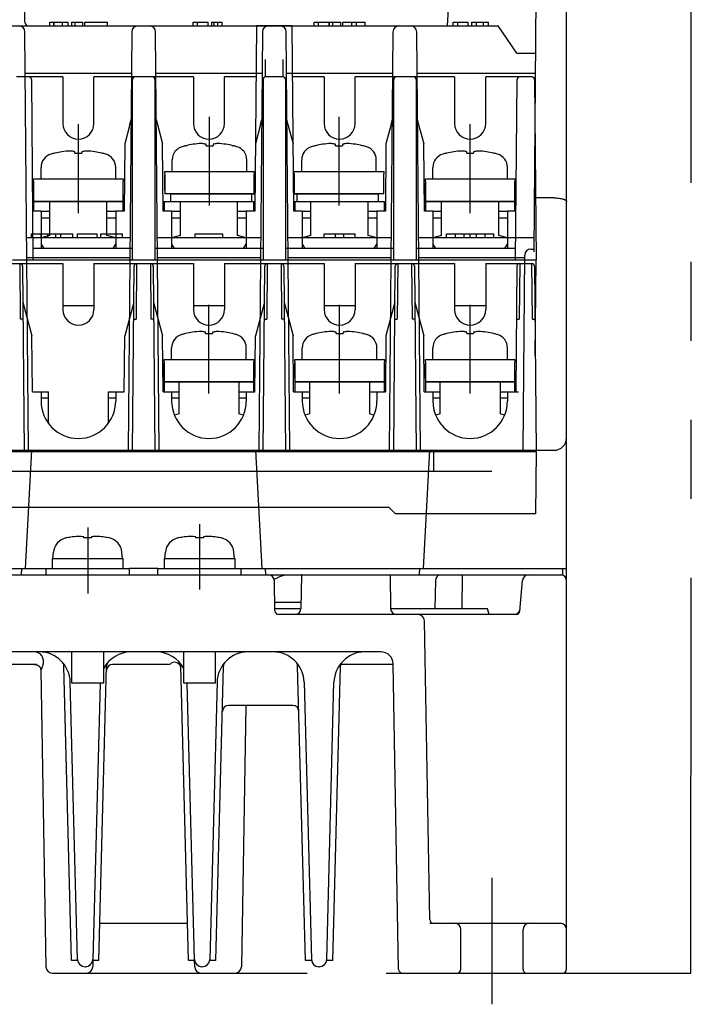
# Model space of a CAD drawing. Header units: millimetres. Extents: x 62 to 767, y -195 to 623.
# Tile 2 of 27: x 341 to 395, y -195 to -116. Entities that reach past the tile are written whole.
import ezdxf

# ---------------------------------------------------------------- set-up
doc = ezdxf.new("R2010")
doc.units = ezdxf.units.MM
doc.linetypes.add('PHANTOMX2', pattern=[127, 63.5, -12.7, 12.7, -12.7, 12.7, -12.7])
for name, color, linetype in [('10', 3, 'CONTINUOUS'), ('12', 7, 'CONTINUOUS'), ('17', 6, 'CONTINUOUS'), ('18', 1, 'PHANTOMX2')]:
    doc.layers.add(name, color=color, linetype=linetype)

msp = doc.modelspace()

# ---------------------------------------------------------------- linework, layer by layer
at = {"layer": '10'}
for p, q in [((381.934, -134.992), (382.509, -69.122)), ((384.55, -192.628), (384.55, -77.428)), ((374.978, -116.828), (376.55, -86.828)), ((341, -116.531), (340.745, -87.324)), ((339.593, -116.828), (379.05, -116.828)), ((342.992, -116.828), (342.992, -116.528)), ((342.992, -116.528), (344.472, -116.528)), ((343.337, -116.828), (343.337, -116.528)), ((343.342, -116.828), (343.342, -116.528)), ((344.031, -116.828), (344.031, -116.528)), ((344.472, -116.828), (344.472, -116.528)), ((344.764, -116.828), (344.764, -116.528)), ((344.764, -116.528), (345.661, -116.528)), ((345.032, -116.828), (345.032, -116.528)), ((345.661, -116.828), (345.661, -116.528)), ((345.829, -116.828), (345.829, -116.528)), ((345.829, -116.528), (347.636, -116.528)), ((347.636, -116.828), (347.636, -116.528)), ((354.521, -116.828), (354.521, -116.528)), ((354.521, -116.528), (355.728, -116.528)), ((354.882, -116.828), (354.882, -116.528)), ((355.728, -116.828), (355.728, -116.528)), ((356.026, -116.828), (356.026, -116.528)), ((356.026, -116.528), (356.872, -116.528)), ((356.207, -116.828), (356.207, -116.528)), ((356.511, -116.828), (356.511, -116.528)), ((356.872, -116.828), (356.872, -116.528)), ((364.246, -116.828), (364.246, -116.528)), ((364.246, -116.528), (365.452, -116.528)), ((364.607, -116.828), (364.607, -116.528)), ((365.452, -116.828), (365.452, -116.528)), ((365.497, -116.828), (365.497, -116.528)), ((365.497, -116.528), (366.394, -116.528)), ((365.765, -116.828), (365.765, -116.528)), ((366.394, -116.828), (366.394, -116.528)), ((366.562, -116.828), (366.562, -116.528)), ((366.562, -116.528), (368.369, -116.528)), ((367.28, -116.828), (367.28, -116.528)), ((367.65, -116.828), (367.65, -116.528)), ((368.369, -116.828), (368.369, -116.528)), ((375.444, -116.528), (376.65, -116.528)), ((375.444, -116.828), (375.444, -116.528)), ((375.805, -116.828), (375.805, -116.528)), ((376.65, -116.828), (376.65, -116.528)), ((376.936, -116.528), (378.282, -116.528)), ((376.936, -116.828), (376.936, -116.528)), ((377.297, -116.828), (377.297, -116.528)), ((377.88, -116.828), (377.88, -116.528)), ((378.282, -116.828), (378.282, -116.528)), ((380.55, -119.028), (379.05, -116.828)), ((341.3, -150.928), (341.007, -117.324)), ((349.593, -117.324), (349.3, -150.928)), ((351.8, -150.928), (351.507, -117.324)), ((360.093, -117.324), (359.8, -150.928)), ((362.3, -150.928), (362.007, -117.324)), ((370.593, -117.324), (370.3, -150.928)), ((372.8, -150.928), (372.507, -117.324)), ((380.55, -119.028), (382.073, -119.028)), ((341.035, -120.628), (349.564, -120.628)), ((351.535, -120.628), (360.064, -120.628)), ((362.035, -120.628), (370.564, -120.628)), ((372.535, -120.628), (382.059, -120.628)), ((383.55, -130.652), (381.972, -130.652)), ((341.539, -133.828), (341.539, -133.528)), ((341.539, -133.528), (344.844, -133.528)), ((342.313, -133.828), (342.313, -133.528)), ((342.854, -133.828), (342.854, -133.528)), ((343.497, -133.828), (343.497, -133.528)), ((343.899, -133.828), (343.899, -133.528)), ((344.844, -133.828), (344.844, -133.528)), ((345.228, -133.828), (345.228, -133.528)), ((345.228, -133.528), (346.819, -133.528)), ((346.819, -133.828), (346.819, -133.528)), ((347.114, -133.828), (347.114, -133.528)), ((347.114, -133.528), (348.856, -133.528)), ((348.856, -133.828), (348.856, -133.528)), ((354.697, -133.828), (354.697, -133.528)), ((354.697, -133.528), (356.903, -133.528)), ((356.903, -133.828), (356.903, -133.528)), ((365.048, -133.528), (367.552, -133.528)), ((365.048, -133.828), (365.048, -133.528)), ((365.977, -133.828), (365.977, -133.528)), ((366.643, -133.828), (366.643, -133.528)), ((367.552, -133.828), (367.552, -133.528)), ((374.904, -133.528), (378.696, -133.528)), ((374.904, -133.828), (374.904, -133.528)), ((375.619, -133.828), (375.619, -133.528)), ((376.32, -133.828), (376.32, -133.528)), ((376.8, -133.828), (376.8, -133.528)), ((376.808, -133.828), (376.808, -133.528)), ((377.295, -133.828), (377.295, -133.528)), ((377.992, -133.828), (377.992, -133.528)), ((378.696, -133.828), (378.696, -133.528)), ((341.151, -133.828), (349.449, -133.828)), ((351.651, -133.828), (359.949, -133.828)), ((362.151, -133.828), (370.449, -133.828)), ((372.651, -133.828), (381.944, -133.828)), ((381.05, -150.928), (381.187, -135.259)), ((381.687, -134.763), (381.936, -134.763)), ((341.165, -135.428), (349.435, -135.428)), ((351.665, -135.428), (359.935, -135.428)), ((362.165, -135.428), (370.435, -135.428)), ((372.665, -135.428), (381.185, -135.428)), ((317.55, -150.928), (383.55, -150.928)), ((341.052, -160.428), (341.55, -150.928)), ((359.55, -150.928), (360.048, -160.428)), ((373.052, -160.428), (373.55, -150.928)), ((316.55, -160.428), (342.7, -160.428)), ((340.726, -160.928), (340.752, -160.428)), ((351.7, -160.428), (349.4, -160.428)), ((358.4, -160.428), (384.55, -160.428)), ((360.374, -160.928), (360.348, -160.428)), ((372.726, -160.928), (372.752, -160.428)), ((384.25, -160.928), (384.25, -160.428)), ((316.85, -160.928), (384.25, -160.928)), ((363.242, -160.928), (363.195, -163.637)), ((370.357, -160.928), (370.405, -163.637)), ((376.143, -163.628), (376.19, -160.928)), ((380.794, -163.854), (381.01, -161.384)), ((361.1, -163.833), (361.058, -161.419)), ((374, -161.402), (373.961, -163.628)), ((361.088, -163.128), (363.204, -163.128)), ((361.097, -163.628), (363.195, -163.628)), ((370.405, -163.628), (378.181, -163.628)), ((378.169, -163.628), (378.275, -163.985)), ((380.495, -164.128), (361.4, -164.128)), ((373.545, -188.633), (373.125, -164.619)), ((369.617, -167.128), (331.483, -167.128)), ((342.25, -167.132), (342.25, -167.128)), ((341.922, -168.128), (338.148, -168.128)), ((344.749, -191.928), (344.13, -168.264)), ((346.95, -191.928), (347.57, -168.264)), ((352.493, -168.128), (348.051, -168.128)), ((354.149, -191.928), (353.53, -168.264)), ((356.35, -191.928), (356.97, -168.264)), ((363.549, -191.928), (362.93, -168.264)), ((365.75, -191.928), (366.37, -168.264)), ((370.617, -168.128), (366.348, -168.128)), ((371.045, -192.633), (370.617, -168.11)), ((342.275, -168.577), (342.275, -168.577)), ((342.275, -168.577), (342.692, -192.437)), ((345.234, -191.844), (344.651, -169.562)), ((347.047, -169.628), (346.465, -191.844)), ((354.634, -191.844), (354.053, -169.628)), ((356.449, -169.562), (355.865, -191.844)), ((363.451, -169.562), (364.034, -191.844)), ((365.265, -191.844), (365.849, -169.562)), ((362.535, -171.428), (357.365, -171.428)), ((358.775, -171.428), (358.408, -192.437)), ((347.029, -188.928), (354.071, -188.928)), ((373.55, -188.928), (384.05, -188.928)), ((345.243, -191.928), (344.749, -191.928)), ((346.463, -191.928), (346.449, -192.441)), ((346.95, -191.928), (346.457, -191.928)), ((354.643, -191.928), (354.149, -191.928)), ((354.65, -192.441), (354.637, -191.928)), ((356.35, -191.928), (355.857, -191.928)), ((364.043, -191.928), (363.549, -191.928)), ((365.75, -191.928), (365.257, -191.928)), ((343.191, -192.928), (357.908, -192.928)), ((345.865, -192.428), (345.834, -192.428)), ((355.265, -192.428), (355.234, -192.428)), ((364.665, -192.428), (364.634, -192.428)), ((371.345, -192.928), (384.25, -192.928))]:
    msp.add_line(p, q, dxfattribs=at)
for points in [[(378.467, -164.128), (378.44, -164.126), (378.413, -164.121), (378.388, -164.112), (378.363, -164.099), (378.341, -164.084), (378.321, -164.065), (378.304, -164.044), (378.29, -164.021), (378.279, -163.996), (378.275, -163.985)], [(341.781, -168.128), (341.813, -168.129), (341.859, -168.134), (341.904, -168.143)], [(341.904, -168.143), (341.946, -168.156), (341.986, -168.172), (342.024, -168.191), (342.058, -168.212), (342.09, -168.235), (342.119, -168.26), (342.144, -168.285), (342.168, -168.312), (342.188, -168.339), (342.206, -168.365), (342.221, -168.392), (342.233, -168.418), (342.244, -168.443), (342.253, -168.467), (342.26, -168.489), (342.265, -168.509), (342.269, -168.527), (342.271, -168.542), (342.273, -168.555), (342.274, -168.566), (342.275, -168.573), (342.275, -168.577)]]:
    msp.add_lwpolyline(points, dxfattribs=at)
for centre, radius, start, end in [((340.507, -117.328), 0.5, 0.5, 90), ((341.3, -116.528), 0.3, 180.5, 270), ((350.093, -117.328), 0.5, 90, 179.5), ((351.007, -117.328), 0.5, 0.5, 90), ((360.593, -117.328), 0.5, 90, 179.5), ((361.507, -117.328), 0.5, 0.5, 90), ((371.093, -117.328), 0.5, 90, 179.5), ((372.007, -117.328), 0.5, 0.5, 90), ((381.687, -135.263), 0.5, 90.00004, 179.49996), ((383.55, -149.928), 1, 270, 0), ((360.558, -161.428), 0.5, 1, 90), ((363.2, -161.428), 0.5, 85.19572, 90), ((374.5, -161.411), 0.5, 104.7584, 179.00001), ((381.508, -161.428), 0.5, 90, 175), ((384.05, -161.428), 0.5, 0, 90), ((362.695, -163.628), 0.5, 270, 359), ((370.905, -163.628), 0.5, 181, 270), ((380.312, -163.628), 0.5, 270, 355), ((361.4, -163.828), 0.3, 181, 270), ((372.626, -164.628), 0.5, 1, 90), ((380.495, -163.828), 0.3, 270, 355), ((342.152, -169.628), 2.5, 1.5, 89.92903), ((349.548, -169.628), 2.5, 90.06943, 152.34724), ((351.552, -169.628), 2.5, 27.65276, 89.92903), ((358.948, -169.628), 2.5, 90.06987, 178.5), ((360.952, -169.628), 2.5, 1.5, 89.92894), ((368.348, -169.628), 2.5, 90.06941, 178.5), ((369.617, -168.128), 1, 1, 90), ((343.64, -168.276), 0.49, 1.5, 42.25152), ((347.816, -168.628), 0.5, 118.3319, 150), ((348.051, -168.618), 0.49, 90, 178.5), ((348.06, -168.276), 0.49, 137.74848, 178.5), ((352.493, -167.628), 0.5, 270, 303.85762), ((353.044, -168.45), 0.49, 5.50974, 123.85762), ((353.04, -168.276), 0.49, 1.5, 42.25152), ((353.13, -168.399), 0.5, 37.91942, 38.04128), ((357.46, -168.276), 0.49, 137.74848, 178.5), ((362.44, -168.276), 0.49, 1.5, 42.25152), ((366.86, -168.276), 0.49, 137.74848, 178.5), ((357.365, -171.918), 0.49, 90, 178.5), ((362.535, -171.918), 0.49, 1.5, 90), ((373.845, -188.628), 0.3, 181, 270), ((384.05, -189.428), 0.5, 0, 90), ((345.834, -191.828), 0.6, 181.5, 270), ((345.865, -191.828), 0.6, 270, 358.5), ((355.234, -191.828), 0.6, 181.5, 270), ((355.265, -191.828), 0.6, 270, 358.5), ((364.634, -191.828), 0.6, 181.5, 270), ((364.665, -191.828), 0.6, 270, 358.5), ((343.191, -192.428), 0.5, 181, 270), ((345.95, -192.428), 0.5, 270.00018, 358.49996), ((355.15, -192.428), 0.5, 181.50004, 269.99965), ((357.908, -192.428), 0.5, 270, 359), ((371.345, -192.628), 0.3, 181, 270), ((384.25, -192.628), 0.3, 270, 0)]:
    msp.add_arc(centre, radius, start, end, dxfattribs=at)
msp.add_ellipse((350.55, -169.784), major_axis=(0, 8.254), ratio=0.999848, start_param=1.366636, end_param=1.371917, dxfattribs=at)
for points, knots in [([(383.55, -130.652), (383.616, -130.652), (383.746, -130.656), (383.935, -130.673), (384.107, -130.7), (384.237, -130.731), (384.327, -130.761), (384.385, -130.784), (384.434, -130.808), (384.475, -130.834), (384.508, -130.86), (384.532, -130.888), (384.546, -130.917), (384.55, -130.937), (384.55, -130.946)], [0, 0, 0, 0, 0.182225, 0.357242, 0.518494, 0.660603, 0.723242, 0.779813, 0.830152, 0.874272, 0.912429, 0.94523, 0.973812, 1, 1, 1, 1]), ([(361.04, -161.297), (361.13, -161.252), (361.306, -161.165), (361.528, -161.067), (361.703, -161.001), (361.829, -160.962), (361.952, -160.936), (362.033, -160.928), (362.072, -160.928)], [0, 0, 0, 0, 0.272264, 0.534629, 0.659988, 0.780058, 0.893699, 1, 1, 1, 1]), ([(342.469, -168.11), (342.48, -168.058), (342.494, -167.952), (342.492, -167.79), (342.46, -167.63), (342.393, -167.474), (342.281, -167.33), (342.121, -167.215), (341.92, -167.143), (341.774, -167.128), (341.699, -167.128)], [0, 0, 0, 0, 0.110241, 0.219987, 0.330789, 0.445147, 0.566867, 0.7002, 0.846247, 1, 1, 1, 1]), ([(342.301, -168.619), (342.309, -168.593), (342.33, -168.536), (342.362, -168.463), (342.391, -168.393), (342.426, -168.295), (342.448, -168.213), (342.46, -168.153)], [0, 0, 0, 0, 0.168277, 0.366444, 0.485791, 0.626151, 1, 1, 1, 1])]:
    msp.add_open_spline(points, degree=3, knots=knots, dxfattribs=at)
at = {"layer": '12'}
for p, q in [((378.55, -185.285), (378.55, -195.443)), ((376.05, -192.628), (376.05, -189.428)), ((381.05, -192.628), (381.05, -189.428))]:
    msp.add_line(p, q, dxfattribs=at)
for centre, radius, start, end in [((375.55, -189.428), 0.5, 0, 90), ((381.55, -189.428), 0.5, 90, 180), ((375.75, -192.628), 0.3, 270, 0), ((381.35, -192.628), 0.3, 180, 270)]:
    msp.add_arc(centre, radius, start, end, dxfattribs=at)
at = {"layer": '17'}
for p, q in [((359.614, -116.827), (359.484, -131.727)), ((362.486, -116.827), (359.614, -116.827)), ((362.616, -131.727), (362.486, -116.827)), ((360.35, -120.927), (360.35, -119.527)), ((361.75, -119.527), (361.75, -120.927)), ((344.05, -120.927), (340.326, -120.927)), ((344.05, -120.927), (344.05, -124.677)), ((346.55, -124.677), (346.55, -120.927)), ((354.55, -120.927), (346.55, -120.927)), ((354.55, -120.927), (354.55, -124.677)), ((357.05, -124.677), (357.05, -120.927)), ((359.578, -120.927), (357.05, -120.927)), ((361.75, -120.927), (360.35, -120.927)), ((365.05, -120.927), (362.522, -120.927)), ((365.05, -120.927), (365.05, -124.677)), ((375.55, -120.927), (367.55, -120.927)), ((367.55, -124.677), (367.55, -120.927)), ((375.55, -120.927), (375.55, -124.677)), ((381.773, -120.927), (378.05, -120.927)), ((378.05, -124.677), (378.05, -120.927)), ((341.523, -121.125), (341.65, -135.627)), ((349.65, -135.627), (349.65, -121.127)), ((351.45, -121.127), (351.45, -135.627)), ((360.15, -121.127), (360.15, -135.627)), ((361.95, -121.127), (361.95, -135.627)), ((370.65, -135.627), (370.65, -121.127)), ((372.45, -121.127), (372.45, -135.627)), ((380.45, -135.627), (380.576, -121.125)), ((381.973, -121.125), (382.1, -135.627)), ((355.845, -131.267), (355.845, -124.13)), ((366.254, -131.267), (366.254, -124.13)), ((345.3, -131.867), (345.3, -124.73)), ((349.45, -124.743), (349.031, -126.306)), ((351.65, -124.743), (352.068, -126.306)), ((359.95, -124.743), (359.531, -126.306)), ((362.15, -124.743), (362.568, -126.306)), ((370.45, -124.743), (370.031, -126.306)), ((372.65, -124.743), (373.068, -126.306)), ((376.8, -131.867), (376.8, -124.73)), ((349.031, -126.306), (348.984, -131.727)), ((352.116, -131.727), (352.068, -126.306)), ((353.944, -126.457), (353.965, -126.457)), ((355.565, -126.457), (355.565, -126.342)), ((355.565, -126.457), (356.125, -126.457)), ((355.565, -126.457), (355.845, -126.457)), ((356.125, -126.342), (356.125, -126.457)), ((357.724, -126.457), (357.744, -126.457)), ((364.353, -126.457), (364.374, -126.457)), ((365.974, -126.457), (365.974, -126.342)), ((365.974, -126.457), (366.534, -126.457)), ((365.974, -126.457), (366.254, -126.457)), ((366.534, -126.342), (366.534, -126.457)), ((368.133, -126.457), (368.153, -126.457)), ((370.031, -126.306), (369.984, -131.727)), ((373.116, -131.727), (373.068, -126.306)), ((343.399, -127.057), (343.42, -127.057)), ((345.019, -127.057), (345.019, -126.942)), ((345.019, -127.057), (345.579, -127.057)), ((345.019, -127.057), (345.299, -127.057)), ((345.579, -126.942), (345.579, -127.057)), ((347.178, -127.057), (347.199, -127.057)), ((374.899, -127.057), (374.92, -127.057)), ((376.519, -127.057), (376.519, -126.942)), ((376.519, -127.057), (377.079, -127.057)), ((376.519, -127.057), (376.799, -127.057)), ((377.079, -126.942), (377.079, -127.057)), ((378.678, -127.057), (378.699, -127.057)), ((352.844, -128.528), (352.844, -127.595)), ((358.844, -128.528), (358.844, -127.595)), ((363.253, -128.528), (363.253, -127.595)), ((369.253, -128.528), (369.253, -127.595)), ((342.299, -129.128), (342.299, -128.195)), ((348.299, -129.128), (348.299, -128.195)), ((352.243, -130.028), (352.243, -128.828)), ((352.245, -128.728), (352.245, -128.528)), ((352.245, -128.528), (359.445, -128.528)), ((352.245, -128.728), (352.245, -130.328)), ((359.445, -128.528), (359.445, -128.728)), ((359.445, -130.328), (359.445, -128.728)), ((362.652, -130.028), (362.652, -128.828)), ((362.654, -128.728), (362.654, -128.528)), ((362.654, -128.528), (369.854, -128.528)), ((362.654, -128.728), (362.654, -130.328)), ((369.854, -128.528), (369.854, -128.728)), ((369.854, -130.328), (369.854, -128.728)), ((373.799, -129.128), (373.799, -128.195)), ((379.799, -129.128), (379.799, -128.195)), ((341.698, -130.628), (341.698, -129.428)), ((341.7, -129.328), (341.699, -129.128)), ((341.699, -129.128), (348.899, -129.128)), ((341.7, -129.328), (341.7, -130.928)), ((348.899, -129.128), (348.9, -129.328)), ((348.9, -130.928), (348.9, -129.328)), ((373.198, -130.628), (373.198, -129.428)), ((373.2, -129.328), (373.199, -129.128)), ((373.199, -129.128), (380.399, -129.128)), ((373.2, -129.328), (373.2, -130.928)), ((380.399, -129.128), (380.4, -129.328)), ((380.4, -130.928), (380.4, -129.328)), ((359.445, -130.328), (352.245, -130.328)), ((352.7, -130.328), (359.496, -130.328)), ((352.7, -130.328), (352.7, -130.928)), ((359.25, -130.928), (359.25, -130.328)), ((362.604, -130.328), (369.4, -130.328)), ((369.854, -130.328), (362.654, -130.328)), ((362.85, -130.328), (362.85, -130.928)), ((369.4, -130.328), (369.4, -130.928)), ((341.7, -130.928), (341.7, -131.728)), ((341.7, -130.928), (348.9, -130.928)), ((348.9, -130.928), (341.7, -130.928)), ((343, -133.673), (343, -130.928)), ((347.6, -133.673), (347.6, -130.928)), ((348.9, -131.728), (348.9, -130.928)), ((352.2, -130.928), (359.491, -130.928)), ((352.2, -130.928), (352.2, -131.728)), ((353.5, -133.673), (353.5, -130.928)), ((358.1, -133.673), (358.1, -130.928)), ((359.4, -131.728), (359.4, -130.928)), ((362.609, -130.928), (369.9, -130.928)), ((362.7, -130.928), (362.7, -131.728)), ((364, -133.673), (364, -130.928)), ((368.6, -133.673), (368.6, -130.928)), ((369.9, -131.728), (369.9, -130.928)), ((373.2, -130.928), (380.4, -130.928)), ((373.2, -130.928), (373.2, -131.728)), ((380.4, -130.928), (373.2, -130.928)), ((374.5, -133.673), (374.5, -130.928)), ((379.1, -133.673), (379.1, -130.928)), ((380.4, -131.728), (380.4, -130.928)), ((342.3, -131.727), (341.616, -131.727)), ((342.3, -131.727), (342.3, -134.727)), ((342.3, -131.728), (343, -131.728)), ((343, -131.736), (342.99, -131.727)), ((347.609, -131.727), (347.6, -131.736)), ((347.6, -131.728), (348.3, -131.728)), ((348.3, -131.727), (348.3, -134.727)), ((348.984, -131.727), (348.3, -131.727)), ((352.8, -131.727), (352.116, -131.727)), ((352.8, -131.727), (352.8, -134.727)), ((352.8, -131.728), (353.5, -131.728)), ((353.5, -131.736), (353.49, -131.727)), ((358.109, -131.727), (358.1, -131.736)), ((358.1, -131.728), (358.8, -131.728)), ((359.484, -131.727), (358.8, -131.727)), ((358.8, -131.727), (358.8, -134.727)), ((363.3, -131.727), (362.616, -131.727)), ((363.3, -131.727), (363.3, -134.727)), ((363.3, -131.728), (364, -131.728)), ((364, -131.736), (363.99, -131.727)), ((368.609, -131.727), (368.6, -131.736)), ((368.6, -131.728), (369.3, -131.728)), ((369.984, -131.727), (369.3, -131.727)), ((369.3, -131.727), (369.3, -134.727)), ((373.8, -131.727), (373.116, -131.727)), ((373.8, -131.727), (373.8, -134.727)), ((373.8, -131.728), (374.5, -131.728)), ((374.5, -131.736), (374.49, -131.727)), ((379.109, -131.727), (379.1, -131.736)), ((379.1, -131.728), (379.8, -131.728)), ((380.484, -131.727), (379.8, -131.727)), ((379.8, -131.727), (379.8, -134.727)), ((342.3, -132.247), (343, -132.247)), ((347.6, -132.247), (348.3, -132.247)), ((352.8, -132.247), (353.5, -132.247)), ((358.1, -132.247), (358.8, -132.247)), ((363.3, -132.247), (364, -132.247)), ((368.6, -132.247), (369.3, -132.247)), ((373.8, -132.247), (374.5, -132.247)), ((379.1, -132.247), (379.8, -132.247)), ((343, -133.673), (342.3, -133.861)), ((348.3, -133.861), (347.6, -133.673)), ((353.5, -133.673), (352.8, -133.861)), ((358.8, -133.861), (358.1, -133.673)), ((364, -133.673), (363.3, -133.861)), ((369.3, -133.861), (368.6, -133.673)), ((374.5, -133.673), (373.8, -133.861)), ((379.8, -133.861), (379.1, -133.673)), ((342.3, -134.361), (342.511, -134.727)), ((348.088, -134.727), (348.3, -134.361)), ((352.8, -134.361), (353.011, -134.727)), ((358.588, -134.727), (358.8, -134.361)), ((363.3, -134.361), (363.511, -134.727)), ((369.088, -134.727), (369.3, -134.361)), ((373.8, -134.361), (374.011, -134.727)), ((379.588, -134.727), (379.8, -134.361)), ((349.65, -134.727), (341.642, -134.727)), ((360.15, -134.727), (351.45, -134.727)), ((370.65, -134.727), (361.95, -134.727)), ((380.458, -134.727), (372.45, -134.727)), ((336.05, -135.928), (344.05, -135.928)), ((340, -135.627), (382.1, -135.627)), ((340.657, -140.389), (340.62, -135.928)), ((344.05, -135.928), (344.05, -139.628)), ((346.55, -135.928), (354.55, -135.928)), ((346.55, -135.928), (346.55, -139.628)), ((349.98, -135.928), (349.943, -140.389)), ((351.157, -140.389), (351.12, -135.928)), ((354.55, -135.928), (354.55, -139.628)), ((357.05, -135.928), (365.05, -135.928)), ((357.05, -135.928), (357.05, -139.628)), ((360.48, -135.928), (360.443, -140.389)), ((361.657, -140.389), (361.62, -135.928)), ((365.05, -135.928), (365.05, -139.628)), ((367.55, -135.928), (375.55, -135.928)), ((367.55, -135.928), (367.55, -139.628)), ((370.98, -135.928), (370.943, -140.389)), ((372.157, -140.389), (372.12, -135.928)), ((375.55, -135.928), (375.55, -139.628)), ((378.05, -135.928), (381.77, -135.928)), ((378.05, -135.928), (378.05, -139.628)), ((380.78, -135.928), (380.743, -140.389)), ((381.807, -140.389), (381.77, -135.928)), ((382.033, -143.327), (382.1, -135.627)), ((340.82, -136.126), (340.95, -151.028)), ((349.65, -151.028), (349.78, -136.126)), ((351.32, -136.126), (351.45, -151.028)), ((360.15, -151.028), (360.28, -136.126)), ((361.82, -136.126), (361.95, -151.028)), ((370.65, -151.028), (370.78, -136.126)), ((372.32, -136.126), (372.45, -151.028)), ((380.492, -146.228), (380.58, -136.126)), ((381.97, -136.126), (382.1, -151.028)), ((340.845, -139.028), (341.569, -141.728)), ((349.755, -139.028), (349.031, -141.728)), ((351.345, -139.028), (352.069, -141.728)), ((355.8, -146.367), (355.8, -139.23)), ((360.255, -139.028), (359.531, -141.728)), ((361.845, -139.028), (362.569, -141.728)), ((366.3, -146.367), (366.3, -139.23)), ((370.755, -139.028), (370.031, -141.728)), ((372.345, -139.028), (373.069, -141.728)), ((376.8, -146.367), (376.8, -139.23)), ((346.55, -139.327), (344.05, -139.327)), ((357.05, -139.327), (354.55, -139.327)), ((367.55, -139.327), (365.05, -139.327)), ((378.05, -139.327), (375.55, -139.327)), ((382.068, -139.327), (381.998, -139.327)), ((353.899, -141.557), (353.92, -141.557)), ((355.519, -141.557), (355.519, -141.442)), ((355.519, -141.557), (356.079, -141.557)), ((355.519, -141.557), (355.799, -141.557)), ((356.079, -141.442), (356.079, -141.557)), ((357.678, -141.557), (357.699, -141.557)), ((364.399, -141.557), (364.42, -141.557)), ((366.019, -141.557), (366.019, -141.442)), ((366.019, -141.557), (366.579, -141.557)), ((366.019, -141.557), (366.299, -141.557)), ((366.579, -141.442), (366.579, -141.557)), ((368.178, -141.557), (368.199, -141.557)), ((374.899, -141.557), (374.92, -141.557)), ((376.519, -141.557), (376.519, -141.442)), ((376.519, -141.557), (377.079, -141.557)), ((376.519, -141.557), (376.799, -141.557)), ((377.079, -141.442), (377.079, -141.557)), ((378.678, -141.557), (378.699, -141.557)), ((341.608, -146.228), (341.569, -141.728)), ((348.992, -146.228), (349.031, -141.728)), ((352.108, -146.228), (352.069, -141.728)), ((359.492, -146.228), (359.531, -141.728)), ((362.608, -146.228), (362.569, -141.728)), ((370.031, -141.728), (369.992, -146.228)), ((373.108, -146.228), (373.069, -141.728)), ((352.799, -143.628), (352.799, -142.695)), ((358.799, -143.628), (358.799, -142.695)), ((363.299, -143.628), (363.299, -142.695)), ((369.299, -143.628), (369.299, -142.695)), ((373.799, -143.628), (373.799, -142.695)), ((379.799, -143.628), (379.799, -142.695)), ((352.198, -145.128), (352.198, -143.928)), ((352.2, -143.828), (352.199, -143.628)), ((352.199, -143.628), (359.399, -143.628)), ((352.2, -143.828), (352.2, -145.428)), ((359.399, -143.628), (359.4, -143.828)), ((359.4, -145.428), (359.4, -143.828)), ((362.698, -145.128), (362.698, -143.928)), ((362.7, -143.828), (362.699, -143.628)), ((362.699, -143.628), (369.899, -143.628)), ((362.7, -143.828), (362.7, -145.428)), ((369.899, -143.628), (369.9, -143.828)), ((369.9, -145.428), (369.9, -143.828)), ((373.198, -145.128), (373.198, -143.928)), ((373.2, -143.828), (373.199, -143.628)), ((373.199, -143.628), (380.399, -143.628)), ((373.2, -143.828), (373.2, -145.428)), ((380.399, -143.628), (380.4, -143.828)), ((380.4, -145.428), (380.4, -143.828)), ((352.2, -145.428), (359.4, -145.428)), ((352.2, -145.428), (352.2, -146.228)), ((359.4, -145.428), (352.2, -145.428)), ((353.4, -148), (353.4, -145.428)), ((358.2, -145.428), (358.2, -148)), ((359.4, -146.228), (359.4, -145.428)), ((362.7, -145.428), (369.9, -145.428)), ((362.7, -145.428), (362.7, -146.228)), ((369.9, -145.428), (362.7, -145.428)), ((363.9, -148), (363.9, -145.428)), ((368.7, -145.428), (368.7, -148)), ((369.9, -146.228), (369.9, -145.428)), ((373.2, -145.428), (380.4, -145.428)), ((373.2, -145.428), (373.2, -146.228)), ((380.4, -145.428), (373.2, -145.428)), ((374.4, -148), (374.4, -145.428)), ((379.2, -145.428), (379.2, -148)), ((380.4, -146.228), (380.4, -145.428)), ((341.608, -146.228), (342.9, -146.228)), ((342.3, -146.228), (342.3, -146.978)), ((342.9, -148.778), (342.9, -146.228)), ((347.7, -146.228), (348.992, -146.228)), ((347.7, -146.228), (347.7, -148.778)), ((348.3, -146.228), (348.3, -146.979)), ((352.108, -146.228), (353.4, -146.228)), ((352.8, -146.228), (352.8, -146.978)), ((358.2, -146.228), (359.492, -146.228)), ((358.8, -146.228), (358.8, -146.98)), ((362.608, -146.228), (363.9, -146.228)), ((363.3, -146.228), (363.3, -146.978)), ((368.7, -146.228), (369.992, -146.228)), ((369.3, -146.228), (369.3, -146.98)), ((373.108, -146.228), (374.4, -146.228)), ((373.8, -146.228), (373.8, -146.978)), ((379.2, -146.228), (380.692, -146.228)), ((379.8, -146.228), (379.8, -146.98)), ((342.9, -146.748), (342.3, -146.748)), ((348.3, -146.748), (347.7, -146.748)), ((353.4, -146.748), (352.8, -146.748)), ((358.8, -146.748), (358.2, -146.748)), ((363.9, -146.748), (363.3, -146.748)), ((374.4, -146.748), (373.8, -146.748)), ((379.8, -146.748), (379.2, -146.748)), ((353.4, -148), (353.033, -148.098)), ((358.566, -148.098), (358.2, -148)), ((363.9, -148), (363.533, -148.098)), ((369.066, -148.098), (368.7, -148)), ((374.4, -148), (374.033, -148.098)), ((379.566, -148.098), (379.2, -148)), ((319, -151.028), (382.1, -151.028)), ((373.851, -151.028), (373.846, -152.628)), ((382.1, -151.028), (382.056, -156.028)), ((378.55, -152.628), (322.55, -152.628)), ((370.3, -155.528), (321.043, -155.528)), ((370.3, -155.528), (370.8, -156.028)), ((382.056, -156.028), (370.8, -156.028)), ((346.05, -157.145), (346.05, -162.449)), ((355.05, -156.856), (355.05, -162.112)), ((344.321, -157.972), (344.294, -157.972)), ((345.749, -157.972), (345.739, -157.89)), ((346.351, -157.972), (345.749, -157.972)), ((346.36, -157.89), (346.351, -157.972)), ((347.805, -157.972), (347.779, -157.972)), ((353.321, -157.972), (353.294, -157.972)), ((354.749, -157.972), (354.739, -157.89)), ((355.351, -157.972), (354.749, -157.972)), ((355.36, -157.89), (355.351, -157.972)), ((356.805, -157.972), (356.779, -157.972)), ((343.2, -159.628), (348.9, -159.628)), ((343.2, -159.628), (343.2, -160.428)), ((343.25, -159.628), (343.294, -159.125)), ((348.85, -159.628), (348.806, -159.125)), ((348.9, -160.428), (348.9, -159.628)), ((352.2, -159.628), (357.9, -159.628)), ((352.2, -159.628), (352.2, -160.428)), ((352.25, -159.628), (352.294, -159.125)), ((357.85, -159.628), (357.806, -159.125)), ((357.9, -160.428), (357.9, -159.628)), ((342.7, -160.428), (349.4, -160.428)), ((342.7, -160.928), (342.7, -160.428)), ((349.4, -160.928), (349.4, -160.428)), ((351.7, -160.428), (358.4, -160.428)), ((351.7, -160.928), (351.7, -160.428)), ((358.4, -160.928), (358.4, -160.428)), ((342.7, -160.928), (349.4, -160.928)), ((351.7, -160.928), (358.4, -160.928)), ((344.766, -169.628), (344.766, -167.128)), ((347.334, -169.628), (347.334, -167.128)), ((353.766, -169.628), (353.766, -167.128)), ((356.334, -169.628), (356.334, -167.128)), ((347.334, -169.628), (344.766, -169.628)), ((356.334, -169.628), (353.766, -169.628))]:
    msp.add_line(p, q, dxfattribs=at)
for centre, radius, start, end in [((341.323, -121.127), 0.2, 0.5, 90), ((349.85, -121.127), 0.2, 90, 180), ((351.25, -121.127), 0.2, 0, 90), ((360.35, -121.127), 0.2, 90, 180), ((361.75, -121.127), 0.2, 0, 90), ((361.751, -121.126), 0.199, 45.00045, 46.93632), ((361.749, -121.128), 0.201, 29.49116, 44.95235), ((361.751, -121.126), 0.199, 22.48124, 29.47395), ((370.85, -121.127), 0.2, 90, 180), ((372.25, -121.127), 0.2, 0, 90), ((380.776, -121.127), 0.2, 90, 179.5), ((381.773, -121.127), 0.2, 0.5, 90), ((345.3, -124.677), 1.25, 180, 0), ((355.8, -124.677), 1.25, 180, 0), ((366.3, -124.677), 1.25, 180, 0), ((376.8, -124.677), 1.25, 180, 0), ((353.944, -127.595), 1.1, 105.98361, 180), ((355.844, -134.228), 8, 103.73903, 105.98361), ((355.844, -134.228), 7.995, 99.4977, 103.59462), ((355.395, -132.266), 5.987, 92.01704, 98.35224), ((356.294, -132.262), 5.983, 81.64459, 87.98217), ((355.844, -134.228), 7.995, 76.40538, 80.5023), ((355.844, -134.228), 8, 74.01639, 76.26097), ((357.744, -127.595), 1.1, 0, 74.01639), ((364.353, -127.595), 1.1, 105.98361, 180), ((366.253, -134.228), 8, 103.73903, 105.98361), ((366.253, -134.228), 7.995, 99.4977, 103.59462), ((365.804, -132.266), 5.987, 92.01704, 98.35224), ((366.703, -132.262), 5.983, 81.64459, 87.98217), ((366.253, -134.228), 7.995, 76.40538, 80.5023), ((366.253, -134.228), 8, 74.01639, 76.26097), ((368.153, -127.595), 1.1, 0, 74.01639), ((343.399, -128.195), 1.1, 105.98361, 180), ((345.299, -134.828), 8, 103.73903, 105.98361), ((345.299, -134.828), 7.995, 99.4977, 103.59462), ((344.849, -132.866), 5.987, 92.01704, 98.35224), ((345.749, -132.862), 5.983, 81.64459, 87.98217), ((345.299, -134.828), 7.995, 76.40538, 80.5023), ((345.299, -134.828), 8, 74.01639, 76.26097), ((347.199, -128.195), 1.1, 0, 74.01639), ((374.899, -128.195), 1.1, 105.98361, 180), ((376.799, -134.828), 8, 103.73903, 105.98361), ((376.799, -134.828), 7.995, 99.4977, 103.59462), ((376.349, -132.866), 5.987, 92.01704, 98.35224), ((377.249, -132.862), 5.983, 81.64459, 87.98217), ((376.799, -134.828), 7.995, 76.40538, 80.5023), ((376.799, -134.828), 8, 74.01639, 76.26097), ((378.699, -128.195), 1.1, 0, 74.01639), ((340.62, -136.128), 0.2, 0.49178, 90), ((349.979, -136.128), 0.2, 89.73308, 179.48159), ((351.12, -136.128), 0.2, 0.49592, 90), ((360.48, -136.128), 0.2, 90, 179.49992), ((361.62, -136.128), 0.2, 0.49592, 90), ((370.98, -136.128), 0.2, 90, 179.49992), ((372.12, -136.128), 0.2, 0.49592, 90), ((380.78, -136.128), 0.2, 156.07002, 167.66482), ((380.78, -136.128), 0.2, 89.99999, 132.98129), ((381.77, -136.128), 0.2, 0.49592, 90), ((345.3, -139.628), 1.25, 180, 0), ((355.8, -139.628), 1.25, 180, 0), ((366.3, -139.628), 1.25, 180, 0), ((376.8, -139.628), 1.25, 180, 0), ((340.844, -161.578), 21.19, 90.28127, 90.50617), ((351.331, -159.636), 19.248, 90.18592, 90.51775), ((361.844, -161.578), 21.19, 90.28127, 90.50617), ((372.331, -159.636), 19.248, 90.18592, 90.51775), ((355.799, -149.328), 8, 103.73903, 105.98361), ((355.799, -149.328), 7.995, 99.4977, 103.59462), ((355.349, -147.366), 5.987, 92.01704, 98.35224), ((356.249, -147.362), 5.983, 81.64459, 87.98217), ((355.799, -149.328), 7.995, 76.40538, 80.5023), ((355.799, -149.328), 8, 74.01639, 76.26097), ((366.299, -149.328), 8, 103.73903, 105.98361), ((366.299, -149.328), 7.995, 99.4977, 103.59462), ((365.849, -147.366), 5.987, 92.01704, 98.35224), ((366.749, -147.362), 5.983, 81.64459, 87.98217), ((366.299, -149.328), 7.995, 76.40538, 80.5023), ((366.299, -149.328), 8, 74.01639, 76.26097), ((376.799, -149.328), 8, 103.73903, 105.98361), ((376.799, -149.328), 7.995, 99.4977, 103.59462), ((376.349, -147.366), 5.987, 92.01704, 98.35224), ((377.249, -147.362), 5.983, 81.64459, 87.98217), ((376.799, -149.328), 7.995, 76.40538, 80.5023), ((376.799, -149.328), 8, 74.01639, 76.26097), ((353.899, -142.695), 1.1, 105.98361, 180), ((357.699, -142.695), 1.1, 0, 74.01639), ((364.399, -142.695), 1.1, 105.98361, 180), ((368.199, -142.695), 1.1, 0, 74.01639), ((374.899, -142.695), 1.1, 105.98361, 180), ((378.699, -142.695), 1.1, 0, 74.01639), ((345.3, -146.978), 3, 180, 0), ((355.8, -146.978), 3, 180, 0), ((366.3, -146.978), 3, 180, 0), ((376.8, -146.978), 3, 180, 0), ((344.589, -159.238), 1.3, 103.09246, 175), ((344.62, -159.285), 1.346, 100.72767, 102.84026), ((346.049, -166.832), 9.027, 97.91124, 100.72758), ((345.599, -164.568), 6.724, 91.7502, 96.76701), ((346.5, -164.568), 6.724, 83.23299, 88.2498), ((346.05, -166.832), 9.027, 79.27242, 82.08876), ((347.48, -159.285), 1.346, 77.15974, 79.27233), ((347.511, -159.238), 1.3, 5, 76.90754), ((353.589, -159.238), 1.3, 103.09246, 175), ((353.62, -159.285), 1.346, 100.72767, 102.84026), ((355.049, -166.832), 9.027, 97.91124, 100.72758), ((354.599, -164.568), 6.724, 91.7502, 96.76701), ((355.5, -164.568), 6.724, 83.23299, 88.2498), ((355.05, -166.832), 9.027, 79.27242, 82.08876), ((356.48, -159.285), 1.346, 77.15974, 79.27233), ((356.511, -159.238), 1.3, 5, 76.90754)]:
    msp.add_arc(centre, radius, start, end, dxfattribs=at)
for centre, major_axis, start_param, end_param in [((349.45, -124.742), (0.2, 0.746), -1.572978, -0.002182), ((351.65, -124.742), (-0.2, 0.746), 0.002182, 1.572978), ((359.95, -124.742), (0.2, 0.746), -1.572978, -0.002182), ((362.15, -124.742), (-0.2, 0.746), 0.002182, 1.572978), ((370.45, -124.742), (0.2, 0.746), -1.572978, -0.002182), ((372.65, -124.742), (-0.2, 0.746), 0.002182, 1.572978)]:
    msp.add_ellipse(centre, major_axis=major_axis, ratio=0.000585, start_param=start_param, end_param=end_param, dxfattribs=at)
msp.add_open_spline([(361.95, -121.127), (361.95, -121.101), (361.945, -121.075), (361.935, -121.05)], degree=3, dxfattribs=at)
for points, knots in [([(355.565, -126.342), (355.533, -126.334), (355.408, -126.306), (355.28, -126.288), (355.184, -126.283)], [0, 0, 0, 0, 0.252408, 1, 1, 1, 1]), ([(356.505, -126.283), (356.473, -126.285), (356.345, -126.295), (356.218, -126.319), (356.125, -126.342)], [0, 0, 0, 0, 0.248275, 1, 1, 1, 1]), ([(365.974, -126.342), (365.942, -126.334), (365.817, -126.306), (365.689, -126.288), (365.593, -126.283)], [0, 0, 0, 0, 0.252408, 1, 1, 1, 1]), ([(366.914, -126.283), (366.882, -126.285), (366.754, -126.295), (366.627, -126.319), (366.534, -126.342)], [0, 0, 0, 0, 0.248275, 1, 1, 1, 1]), ([(345.019, -126.942), (344.988, -126.934), (344.862, -126.906), (344.735, -126.888), (344.639, -126.883)], [0, 0, 0, 0, 0.252408, 1, 1, 1, 1]), ([(345.959, -126.883), (345.928, -126.885), (345.8, -126.895), (345.673, -126.919), (345.579, -126.942)], [0, 0, 0, 0, 0.248275, 1, 1, 1, 1]), ([(376.519, -126.942), (376.488, -126.934), (376.362, -126.906), (376.235, -126.888), (376.139, -126.883)], [0, 0, 0, 0, 0.252408, 1, 1, 1, 1]), ([(377.459, -126.883), (377.428, -126.885), (377.3, -126.895), (377.173, -126.919), (377.079, -126.942)], [0, 0, 0, 0, 0.248275, 1, 1, 1, 1]), ([(380.58, -136.131), (380.58, -136.12), (380.58, -136.099), (380.59, -136.065), (380.603, -136.032), (380.622, -136.002), (380.637, -135.988), (380.643, -135.981)], [0, 0, 0, 0, 0.200262, 0.369473, 0.634268, 0.83772, 1, 1, 1, 1]), ([(340.857, -140.389), (340.857, -140.388), (340.856, -140.389), (340.855, -140.388), (340.852, -140.388), (340.847, -140.388), (340.838, -140.388), (340.824, -140.388), (340.807, -140.388), (340.779, -140.388), (340.756, -140.388), (340.74, -140.388)], [0, 0, 0, 0, 0.004532, 0.017704, 0.039452, 0.069659, 0.154938, 0.272037, 0.418348, 0.591081, 1, 1, 1, 1]), ([(349.743, -140.389), (349.743, -140.388), (349.745, -140.389), (349.747, -140.388), (349.752, -140.388), (349.758, -140.388), (349.767, -140.388), (349.781, -140.388), (349.803, -140.388), (349.833, -140.388), (349.88, -140.388), (349.917, -140.388), (349.943, -140.389)], [0, 0, 0, 0, 0.004967, 0.019456, 0.043321, 0.076385, 0.118407, 0.168909, 0.293186, 0.444614, 0.6175, 1, 1, 1, 1]), ([(351.357, -140.389), (351.357, -140.388), (351.354, -140.389), (351.35, -140.388), (351.342, -140.388), (351.333, -140.388), (351.32, -140.388), (351.298, -140.388), (351.281, -140.388), (351.268, -140.388)], [0, 0, 0, 0, 0.017225, 0.067866, 0.151137, 0.265963, 0.410624, 0.583225, 1, 1, 1, 1]), ([(360.243, -140.389), (360.243, -140.388), (360.245, -140.389), (360.247, -140.388), (360.252, -140.388), (360.258, -140.388), (360.267, -140.388), (360.281, -140.388), (360.303, -140.388), (360.333, -140.388), (360.38, -140.388), (360.417, -140.388), (360.443, -140.389)], [0, 0, 0, 0, 0.004919, 0.019366, 0.043197, 0.076233, 0.118236, 0.168727, 0.293001, 0.444449, 0.617376, 1, 1, 1, 1]), ([(361.857, -140.389), (361.857, -140.388), (361.856, -140.389), (361.855, -140.388), (361.852, -140.388), (361.847, -140.388), (361.838, -140.388), (361.824, -140.388), (361.807, -140.388), (361.779, -140.388), (361.756, -140.388), (361.74, -140.388)], [0, 0, 0, 0, 0.004532, 0.017703, 0.039452, 0.069658, 0.154937, 0.272036, 0.418347, 0.59108, 1, 1, 1, 1]), ([(370.743, -140.389), (370.743, -140.388), (370.745, -140.389), (370.747, -140.388), (370.752, -140.388), (370.758, -140.388), (370.767, -140.388), (370.781, -140.388), (370.803, -140.388), (370.833, -140.388), (370.88, -140.388), (370.917, -140.388), (370.943, -140.389)], [0, 0, 0, 0, 0.004919, 0.019367, 0.043197, 0.076233, 0.118237, 0.168728, 0.293002, 0.44445, 0.617376, 1, 1, 1, 1]), ([(372.357, -140.389), (372.357, -140.388), (372.354, -140.389), (372.35, -140.388), (372.342, -140.388), (372.333, -140.388), (372.32, -140.388), (372.298, -140.388), (372.281, -140.388), (372.268, -140.388)], [0, 0, 0, 0, 0.017225, 0.067866, 0.151137, 0.265963, 0.410624, 0.583225, 1, 1, 1, 1]), ([(380.543, -140.389), (380.543, -140.388), (380.545, -140.389), (380.547, -140.388), (380.552, -140.388), (380.558, -140.388), (380.567, -140.388), (380.581, -140.388), (380.603, -140.388), (380.633, -140.388), (380.68, -140.388), (380.717, -140.388), (380.743, -140.389)], [0, 0, 0, 0, 0.004919, 0.019366, 0.043197, 0.076233, 0.118236, 0.168727, 0.293001, 0.444449, 0.617376, 1, 1, 1, 1]), ([(381.807, -140.389), (381.832, -140.388), (381.87, -140.388), (381.917, -140.388), (381.947, -140.388), (381.968, -140.388), (381.983, -140.388), (381.991, -140.388), (381.998, -140.388), (382.003, -140.388), (382.005, -140.389), (382.007, -140.388), (382.007, -140.389)], [0, 0, 0, 0, 0.382568, 0.555475, 0.706911, 0.831185, 0.88168, 0.923692, 0.956742, 0.980589, 0.995057, 1, 1, 1, 1]), ([(355.519, -141.442), (355.488, -141.434), (355.362, -141.406), (355.235, -141.388), (355.139, -141.383)], [0, 0, 0, 0, 0.252408, 1, 1, 1, 1]), ([(356.459, -141.383), (356.428, -141.385), (356.3, -141.395), (356.173, -141.419), (356.079, -141.442)], [0, 0, 0, 0, 0.248275, 1, 1, 1, 1]), ([(366.019, -141.442), (365.988, -141.434), (365.862, -141.406), (365.735, -141.388), (365.639, -141.383)], [0, 0, 0, 0, 0.252408, 1, 1, 1, 1]), ([(366.959, -141.383), (366.928, -141.385), (366.8, -141.395), (366.673, -141.419), (366.579, -141.442)], [0, 0, 0, 0, 0.248275, 1, 1, 1, 1]), ([(376.519, -141.442), (376.488, -141.434), (376.362, -141.406), (376.235, -141.388), (376.139, -141.383)], [0, 0, 0, 0, 0.252408, 1, 1, 1, 1]), ([(377.459, -141.383), (377.428, -141.385), (377.3, -141.395), (377.173, -141.419), (377.079, -141.442)], [0, 0, 0, 0, 0.248275, 1, 1, 1, 1]), ([(345.739, -157.89), (345.711, -157.884), (345.596, -157.864), (345.481, -157.851), (345.394, -157.846)], [0, 0, 0, 0, 0.253029, 1, 1, 1, 1]), ([(346.706, -157.846), (346.677, -157.848), (346.561, -157.856), (346.446, -157.873), (346.36, -157.89)], [0, 0, 0, 0, 0.24737, 1, 1, 1, 1]), ([(354.739, -157.89), (354.711, -157.884), (354.596, -157.864), (354.481, -157.851), (354.394, -157.846)], [0, 0, 0, 0, 0.253029, 1, 1, 1, 1]), ([(355.706, -157.846), (355.677, -157.848), (355.561, -157.856), (355.446, -157.873), (355.36, -157.89)], [0, 0, 0, 0, 0.24737, 1, 1, 1, 1])]:
    msp.add_open_spline(points, degree=3, knots=knots, dxfattribs=at)
at = {"layer": '18', "ltscale": 0.5}
for p, q in [((394.55, -192.928), (394.58, -50.428)), ((306.55, -192.928), (394.55, -192.928))]:
    msp.add_line(p, q, dxfattribs=at)

doc.saveas('drawing.dxf')
